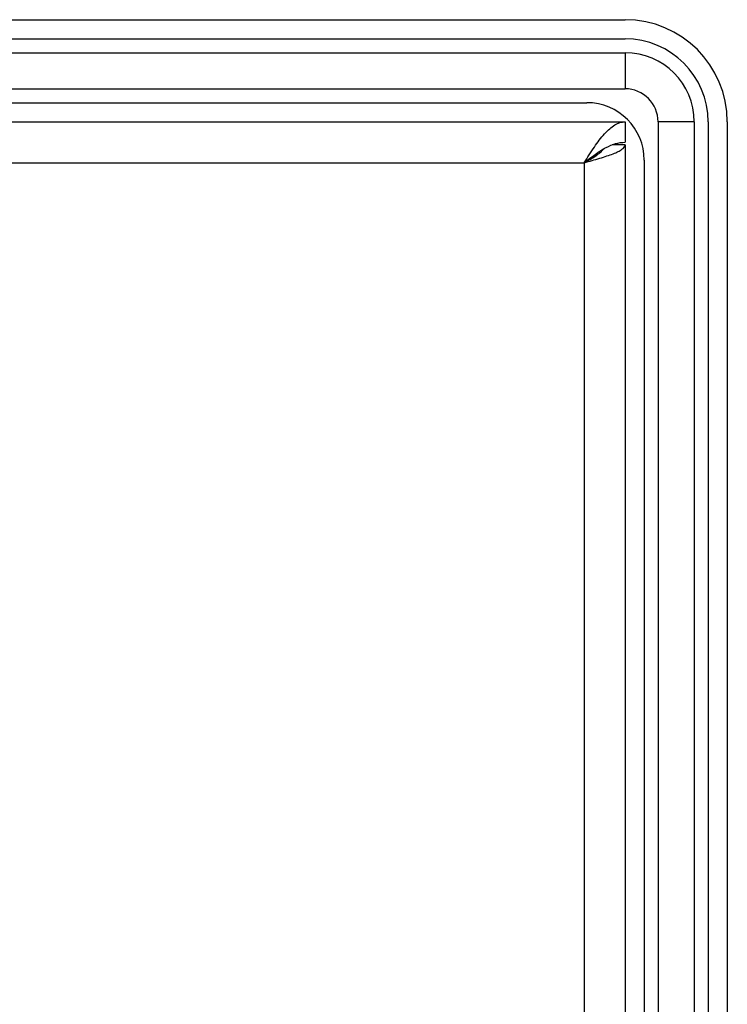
# Model space of a CAD drawing. Header units: millimetres. Extents: x 0 to 1427, y 0 to 1009.
# Tile 32 of 32: x 1310 to 1365, y 718 to 796. Entities that reach past the tile are written whole.
import ezdxf

# ---------------------------------------------------------------- set-up
doc = ezdxf.new("R2010")
doc.units = ezdxf.units.MM
doc.header["$LTSCALE"] = 65.395
for name, color, linetype in [('FRONT_COVER_PPC17_AL-SHAPE', 7, 'CONTINUOUS'), ('LCD_BRK_PC17_2BAY-SHAPE', 7, 'CONTINUOUS'), ('REAR_CASE-PCVIEW17_2BAY-V-SHAPE', 7, 'CONTINUOUS'), ('SEALNG_GASKET-PC17-SHAPE', 7, 'CONTINUOUS')]:
    doc.layers.add(name, color=color, linetype=linetype)

msp = doc.modelspace()

# ---------------------------------------------------------------- linework, layer by layer
at = {"layer": 'FRONT_COVER_PPC17_AL-SHAPE', "color": 7, "linetype": 'Continuous'}
for p, q in [((959.064, 795.54), (1357.064, 795.54)), ((1365.064, 787.54), (1365.064, 455.54))]:
    msp.add_line(p, q, dxfattribs=at)
msp.add_arc((1357.064, 787.54), 8, 0, 90, dxfattribs=at)
at = {"layer": 'LCD_BRK_PC17_2BAY-SHAPE', "color": 7, "linetype": 'Continuous'}
for p, q in [((1354.392, 784.64), (1354.248, 784.64)), ((1354.764, 785.023), (1354.764, 784.872))]:
    msp.add_line(p, q, dxfattribs=at)
at = {"layer": 'REAR_CASE-PCVIEW17_2BAY-V-SHAPE', "color": 7, "linetype": 'Continuous'}
for p, q in [((959.064, 787.54), (1357.064, 787.54)), ((1357.064, 787.54), (1357.064, 785.94)), ((1357.064, 785.74), (1356.04, 785.74)), ((1357.064, 785.74), (1357.064, 457.34)), ((962.264, 784.34), (1353.864, 784.34)), ((1353.864, 784.34), (1353.864, 458.74))]:
    msp.add_line(p, q, dxfattribs=at)
for points, knots in [([(1353.864, 784.34), (1354.126, 784.751), (1354.622, 785.53), (1355.283, 786.43), (1355.838, 786.995), (1356.238, 787.3), (1356.646, 787.494), (1356.929, 787.54), (1357.064, 787.54)], [0, 0, 0, 0, 0.312601, 0.592695, 0.71328, 0.819587, 0.913512, 1, 1, 1, 1]), ([(1355.574, 785.53), (1355.811, 785.655), (1356.292, 785.861), (1356.813, 785.94), (1357.064, 785.94)], [0, 0, 0, 0, 0.516674, 1, 1, 1, 1]), ([(1353.864, 784.34), (1354.273, 784.453), (1354.868, 784.618), (1355.622, 784.855), (1356.102, 785.024), (1356.503, 785.197), (1356.843, 785.383), (1357.064, 785.597), (1357.064, 785.74)], [0, 0, 0, 0, 0.356339, 0.518686, 0.662924, 0.784556, 0.880694, 1, 1, 1, 1]), ([(1353.864, 784.34), (1354.146, 784.561), (1354.692, 784.991), (1355.276, 785.374), (1355.574, 785.53)], [0, 0, 0, 0, 0.515492, 1, 1, 1, 1]), ([(1353.864, 784.34), (1354.168, 784.509), (1354.604, 784.748), (1355.1, 785.111), (1355.287, 785.305), (1355.352, 785.405)], [0, 0, 0, 0, 0.567588, 0.805976, 1, 1, 1, 1])]:
    msp.add_open_spline(points, degree=3, knots=knots, dxfattribs=at)
at = {"layer": 'SEALNG_GASKET-PC17-SHAPE', "color": 7, "linetype": 'Continuous'}
for p, q in [((959.064, 794.04), (1357.064, 794.04)), ((959.064, 792.954), (1357.064, 792.954)), ((1357.064, 792.954), (1357.064, 790.125)), ((959.064, 790.125), (1357.064, 790.125)), ((962.064, 789.04), (1354.064, 789.04)), ((1362.478, 787.54), (1359.65, 787.54)), ((1359.65, 787.54), (1359.65, 455.539)), ((1362.478, 787.54), (1362.478, 455.539)), ((1363.564, 787.54), (1363.564, 455.54)), ((1358.564, 784.54), (1358.564, 458.54))]:
    msp.add_line(p, q, dxfattribs=at)
for centre, radius in [((1357.064, 787.54), 6.5), ((1357.064, 787.54), 5.414), ((1357.064, 787.54), 2.586), ((1354.064, 784.54), 4.5)]:
    msp.add_arc(centre, radius, 0, 90, dxfattribs=at)

doc.saveas('drawing.dxf')
